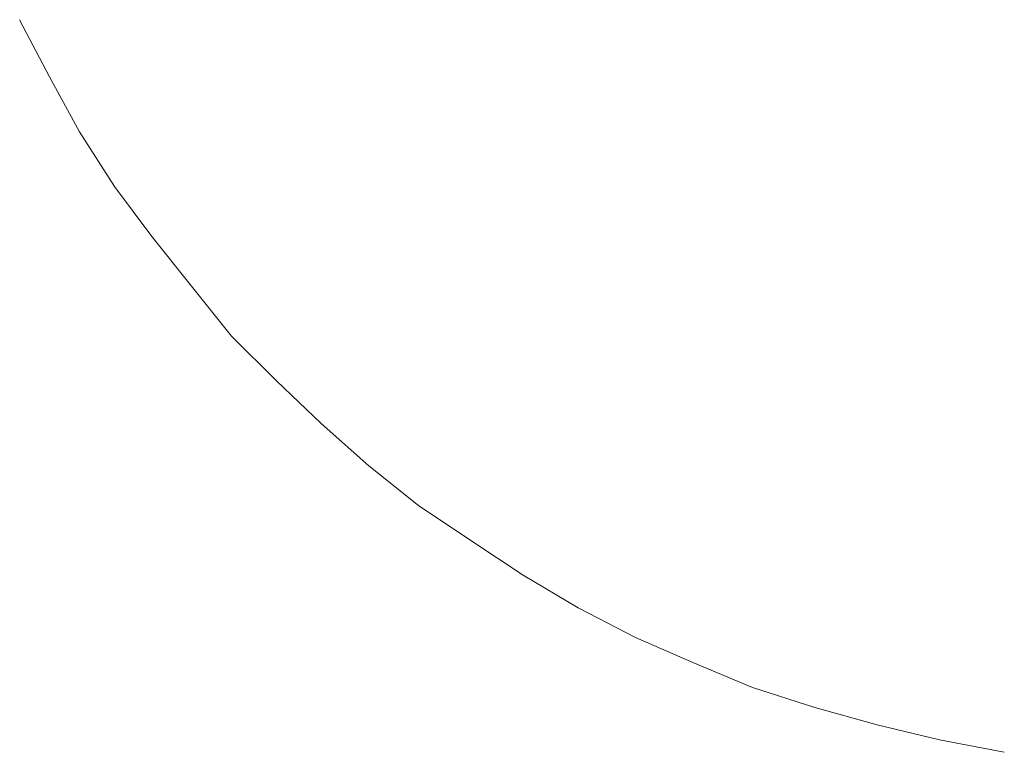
# Model space of a CAD drawing. Extents: x 256490 to 7565828, y -103950 to 5881792.
# Tile 30 of 101: x 268487 to 268500, y -72506 to -72496. Entities that reach past the tile are written whole.
import ezdxf

# ---------------------------------------------------------------- set-up
doc = ezdxf.new("R2010")
doc.units = 0
doc.header["$MEASUREMENT"] = 0
doc.layers.add('linii', color=7, linetype='Continuous', lineweight=15)

# ---------------------------------------------------------------- blocks, each defined once
blk = doc.blocks.new('GFGDGD')
at = {"color": 0, "linetype": 'ByBlock', "lineweight": -2}
for p, q in [((30935.187, -10480.27, 0), (30934.805, -10481.001, 0)), ((30935.187, -10480.27, 0), (30934.805, -10481.001, 0)), ((30935.187, -10480.27, 0), (30934.805, -10481.001, 0)), ((30935.187, -10480.27, 0), (30934.805, -10481.001, 0)), ((30935.187, -10480.27, 0), (30934.805, -10481.001, 0)), ((30935.187, -10480.27, 0), (30934.805, -10481.001, 0)), ((30935.187, -10480.27, 0), (30934.805, -10481.001, 0)), ((30935.187, -10480.27, 0), (30934.805, -10481.001, 0)), ((30935.187, -10480.27, 0), (30934.805, -10481.001, 0)), ((30935.187, -10480.27, 0), (30934.805, -10481.001, 0)), ((30935.187, -10480.27, 0), (30934.805, -10481.001, 0)), ((30935.187, -10480.27, 0), (30934.805, -10481.001, 0)), ((30935.187, -10480.27, 0), (30934.805, -10481.001, 0)), ((30935.187, -10480.27, 0), (30934.805, -10481.001, 0)), ((30935.187, -10480.27, 0), (30934.805, -10481.001, 0)), ((30935.187, -10480.27, 0), (30934.805, -10481.001, 0)), ((30935.187, -10480.27, 0), (30934.805, -10481.001, 0)), ((30935.187, -10480.27, 0), (30934.805, -10481.001, 0)), ((30935.187, -10480.27, 0), (30934.805, -10481.001, 0)), ((30935.187, -10480.27, 0), (30934.805, -10481.001, 0)), ((30935.187, -10480.27, 0), (30934.805, -10481.001, 0)), ((30935.187, -10480.27, 0), (30934.805, -10481.001, 0)), ((30935.187, -10480.27, 0), (30934.805, -10481.001, 0)), ((30935.187, -10480.27, 0), (30934.805, -10481.001, 0)), ((30934.805, -10481.001, 0), (30934.424, -10481.701, 0)), ((30934.805, -10481.001, 0), (30934.424, -10481.701, 0)), ((30934.805, -10481.001, 0), (30934.424, -10481.701, 0)), ((30934.805, -10481.001, 0), (30934.424, -10481.701, 0)), ((30934.805, -10481.001, 0), (30934.424, -10481.701, 0)), ((30934.805, -10481.001, 0), (30934.424, -10481.701, 0)), ((30934.805, -10481.001, 0), (30934.424, -10481.701, 0)), ((30934.805, -10481.001, 0), (30934.424, -10481.701, 0)), ((30934.805, -10481.001, 0), (30934.424, -10481.701, 0)), ((30934.805, -10481.001, 0), (30934.424, -10481.701, 0)), ((30934.805, -10481.001, 0), (30934.424, -10481.701, 0)), ((30934.805, -10481.001, 0), (30934.424, -10481.701, 0)), ((30934.805, -10481.001, 0), (30934.424, -10481.701, 0)), ((30934.805, -10481.001, 0), (30934.424, -10481.701, 0)), ((30934.805, -10481.001, 0), (30934.424, -10481.701, 0)), ((30934.805, -10481.001, 0), (30934.424, -10481.701, 0)), ((30934.805, -10481.001, 0), (30934.424, -10481.701, 0)), ((30934.805, -10481.001, 0), (30934.424, -10481.701, 0)), ((30934.805, -10481.001, 0), (30934.424, -10481.701, 0)), ((30934.805, -10481.001, 0), (30934.424, -10481.701, 0)), ((30934.805, -10481.001, 0), (30934.424, -10481.701, 0)), ((30934.805, -10481.001, 0), (30934.424, -10481.701, 0)), ((30934.805, -10481.001, 0), (30934.424, -10481.701, 0)), ((30934.805, -10481.001, 0), (30934.424, -10481.701, 0)), ((30934.424, -10481.701, 0), (30933.979, -10482.4, 0)), ((30934.424, -10481.701, 0), (30933.979, -10482.4, 0)), ((30934.424, -10481.701, 0), (30933.979, -10482.4, 0)), ((30934.424, -10481.701, 0), (30933.979, -10482.4, 0)), ((30934.424, -10481.701, 0), (30933.979, -10482.4, 0)), ((30934.424, -10481.701, 0), (30933.979, -10482.4, 0)), ((30934.424, -10481.701, 0), (30933.979, -10482.4, 0)), ((30934.424, -10481.701, 0), (30933.979, -10482.4, 0)), ((30934.424, -10481.701, 0), (30933.979, -10482.4, 0)), ((30934.424, -10481.701, 0), (30933.979, -10482.4, 0)), ((30934.424, -10481.701, 0), (30933.979, -10482.4, 0)), ((30934.424, -10481.701, 0), (30933.979, -10482.4, 0)), ((30934.424, -10481.701, 0), (30933.979, -10482.4, 0)), ((30934.424, -10481.701, 0), (30933.979, -10482.4, 0)), ((30934.424, -10481.701, 0), (30933.979, -10482.4, 0)), ((30934.424, -10481.701, 0), (30933.979, -10482.4, 0)), ((30934.424, -10481.701, 0), (30933.979, -10482.4, 0)), ((30934.424, -10481.701, 0), (30933.979, -10482.4, 0)), ((30934.424, -10481.701, 0), (30933.979, -10482.4, 0)), ((30934.424, -10481.701, 0), (30933.979, -10482.4, 0)), ((30934.424, -10481.701, 0), (30933.979, -10482.4, 0)), ((30934.424, -10481.701, 0), (30933.979, -10482.4, 0)), ((30934.424, -10481.701, 0), (30933.979, -10482.4, 0)), ((30934.424, -10481.701, 0), (30933.979, -10482.4, 0)), ((30933.979, -10482.4, 0), (30933.502, -10483.036, 0)), ((30933.979, -10482.4, 0), (30933.502, -10483.036, 0)), ((30933.979, -10482.4, 0), (30933.502, -10483.036, 0)), ((30933.979, -10482.4, 0), (30933.502, -10483.036, 0)), ((30933.979, -10482.4, 0), (30933.502, -10483.036, 0)), ((30933.979, -10482.4, 0), (30933.502, -10483.036, 0)), ((30933.979, -10482.4, 0), (30933.502, -10483.036, 0)), ((30933.979, -10482.4, 0), (30933.502, -10483.036, 0)), ((30933.979, -10482.4, 0), (30933.502, -10483.036, 0)), ((30933.979, -10482.4, 0), (30933.502, -10483.036, 0)), ((30933.979, -10482.4, 0), (30933.502, -10483.036, 0)), ((30933.979, -10482.4, 0), (30933.502, -10483.036, 0)), ((30933.979, -10482.4, 0), (30933.502, -10483.036, 0)), ((30933.979, -10482.4, 0), (30933.502, -10483.036, 0)), ((30933.979, -10482.4, 0), (30933.502, -10483.036, 0)), ((30933.979, -10482.4, 0), (30933.502, -10483.036, 0)), ((30933.979, -10482.4, 0), (30933.502, -10483.036, 0)), ((30933.979, -10482.4, 0), (30933.502, -10483.036, 0)), ((30933.979, -10482.4, 0), (30933.502, -10483.036, 0)), ((30933.979, -10482.4, 0), (30933.502, -10483.036, 0)), ((30933.979, -10482.4, 0), (30933.502, -10483.036, 0)), ((30933.979, -10482.4, 0), (30933.502, -10483.036, 0)), ((30933.979, -10482.4, 0), (30933.502, -10483.036, 0)), ((30933.979, -10482.4, 0), (30933.502, -10483.036, 0)), ((30933.502, -10483.036, 0), (30932.993, -10483.672, 0)), ((30933.502, -10483.036, 0), (30932.993, -10483.672, 0)), ((30933.502, -10483.036, 0), (30932.993, -10483.672, 0)), ((30933.502, -10483.036, 0), (30932.993, -10483.672, 0)), ((30933.502, -10483.036, 0), (30932.993, -10483.672, 0)), ((30933.502, -10483.036, 0), (30932.993, -10483.672, 0)), ((30933.502, -10483.036, 0), (30932.993, -10483.672, 0)), ((30933.502, -10483.036, 0), (30932.993, -10483.672, 0)), ((30933.502, -10483.036, 0), (30932.993, -10483.672, 0)), ((30933.502, -10483.036, 0), (30932.993, -10483.672, 0)), ((30933.502, -10483.036, 0), (30932.993, -10483.672, 0)), ((30933.502, -10483.036, 0), (30932.993, -10483.672, 0)), ((30933.502, -10483.036, 0), (30932.993, -10483.672, 0)), ((30933.502, -10483.036, 0), (30932.993, -10483.672, 0)), ((30933.502, -10483.036, 0), (30932.993, -10483.672, 0)), ((30933.502, -10483.036, 0), (30932.993, -10483.672, 0)), ((30933.502, -10483.036, 0), (30932.993, -10483.672, 0)), ((30933.502, -10483.036, 0), (30932.993, -10483.672, 0)), ((30933.502, -10483.036, 0), (30932.993, -10483.672, 0)), ((30933.502, -10483.036, 0), (30932.993, -10483.672, 0)), ((30933.502, -10483.036, 0), (30932.993, -10483.672, 0)), ((30933.502, -10483.036, 0), (30932.993, -10483.672, 0)), ((30933.502, -10483.036, 0), (30932.993, -10483.672, 0)), ((30933.502, -10483.036, 0), (30932.993, -10483.672, 0)), ((30932.993, -10483.672, 0), (30932.484, -10484.308, 0)), ((30932.993, -10483.672, 0), (30932.484, -10484.308, 0)), ((30932.993, -10483.672, 0), (30932.484, -10484.308, 0)), ((30932.993, -10483.672, 0), (30932.484, -10484.308, 0)), ((30932.993, -10483.672, 0), (30932.484, -10484.308, 0)), ((30932.993, -10483.672, 0), (30932.484, -10484.308, 0)), ((30932.993, -10483.672, 0), (30932.484, -10484.308, 0)), ((30932.993, -10483.672, 0), (30932.484, -10484.308, 0)), ((30932.993, -10483.672, 0), (30932.484, -10484.308, 0)), ((30932.993, -10483.672, 0), (30932.484, -10484.308, 0)), ((30932.993, -10483.672, 0), (30932.484, -10484.308, 0)), ((30932.993, -10483.672, 0), (30932.484, -10484.308, 0)), ((30932.993, -10483.672, 0), (30932.484, -10484.308, 0)), ((30932.993, -10483.672, 0), (30932.484, -10484.308, 0)), ((30932.993, -10483.672, 0), (30932.484, -10484.308, 0)), ((30932.993, -10483.672, 0), (30932.484, -10484.308, 0)), ((30932.993, -10483.672, 0), (30932.484, -10484.308, 0)), ((30932.993, -10483.672, 0), (30932.484, -10484.308, 0)), ((30932.993, -10483.672, 0), (30932.484, -10484.308, 0)), ((30932.993, -10483.672, 0), (30932.484, -10484.308, 0)), ((30932.993, -10483.672, 0), (30932.484, -10484.308, 0)), ((30932.993, -10483.672, 0), (30932.484, -10484.308, 0)), ((30932.993, -10483.672, 0), (30932.484, -10484.308, 0)), ((30932.993, -10483.672, 0), (30932.484, -10484.308, 0)), ((30932.484, -10484.308, 0), (30931.912, -10484.88, 0)), ((30932.484, -10484.308, 0), (30931.912, -10484.88, 0)), ((30932.484, -10484.308, 0), (30931.912, -10484.88, 0)), ((30932.484, -10484.308, 0), (30931.912, -10484.88, 0)), ((30932.484, -10484.308, 0), (30931.912, -10484.88, 0)), ((30932.484, -10484.308, 0), (30931.912, -10484.88, 0)), ((30932.484, -10484.308, 0), (30931.912, -10484.88, 0)), ((30932.484, -10484.308, 0), (30931.912, -10484.88, 0)), ((30932.484, -10484.308, 0), (30931.912, -10484.88, 0)), ((30932.484, -10484.308, 0), (30931.912, -10484.88, 0)), ((30932.484, -10484.308, 0), (30931.912, -10484.88, 0)), ((30932.484, -10484.308, 0), (30931.912, -10484.88, 0)), ((30932.484, -10484.308, 0), (30931.912, -10484.88, 0)), ((30932.484, -10484.308, 0), (30931.912, -10484.88, 0)), ((30932.484, -10484.308, 0), (30931.912, -10484.88, 0)), ((30932.484, -10484.308, 0), (30931.912, -10484.88, 0)), ((30932.484, -10484.308, 0), (30931.912, -10484.88, 0)), ((30932.484, -10484.308, 0), (30931.912, -10484.88, 0)), ((30932.484, -10484.308, 0), (30931.912, -10484.88, 0)), ((30932.484, -10484.308, 0), (30931.912, -10484.88, 0)), ((30932.484, -10484.308, 0), (30931.912, -10484.88, 0)), ((30932.484, -10484.308, 0), (30931.912, -10484.88, 0)), ((30932.484, -10484.308, 0), (30931.912, -10484.88, 0)), ((30932.484, -10484.308, 0), (30931.912, -10484.88, 0)), ((30931.912, -10484.88, 0), (30931.339, -10485.421, 0)), ((30931.912, -10484.88, 0), (30931.339, -10485.421, 0)), ((30931.912, -10484.88, 0), (30931.339, -10485.421, 0)), ((30931.912, -10484.88, 0), (30931.339, -10485.421, 0)), ((30931.912, -10484.88, 0), (30931.339, -10485.421, 0)), ((30931.912, -10484.88, 0), (30931.339, -10485.421, 0)), ((30931.912, -10484.88, 0), (30931.339, -10485.421, 0)), ((30931.912, -10484.88, 0), (30931.339, -10485.421, 0)), ((30931.912, -10484.88, 0), (30931.339, -10485.421, 0)), ((30931.912, -10484.88, 0), (30931.339, -10485.421, 0)), ((30931.912, -10484.88, 0), (30931.339, -10485.421, 0)), ((30931.912, -10484.88, 0), (30931.339, -10485.421, 0)), ((30931.912, -10484.88, 0), (30931.339, -10485.421, 0)), ((30931.912, -10484.88, 0), (30931.339, -10485.421, 0)), ((30931.912, -10484.88, 0), (30931.339, -10485.421, 0)), ((30931.912, -10484.88, 0), (30931.339, -10485.421, 0)), ((30931.912, -10484.88, 0), (30931.339, -10485.421, 0)), ((30931.912, -10484.88, 0), (30931.339, -10485.421, 0)), ((30931.912, -10484.88, 0), (30931.339, -10485.421, 0)), ((30931.912, -10484.88, 0), (30931.339, -10485.421, 0)), ((30931.912, -10484.88, 0), (30931.339, -10485.421, 0)), ((30931.912, -10484.88, 0), (30931.339, -10485.421, 0)), ((30931.912, -10484.88, 0), (30931.339, -10485.421, 0)), ((30931.912, -10484.88, 0), (30931.339, -10485.421, 0)), ((30931.339, -10485.421, 0), (30930.735, -10485.961, 0)), ((30931.339, -10485.421, 0), (30930.735, -10485.961, 0)), ((30931.339, -10485.421, 0), (30930.735, -10485.961, 0)), ((30931.339, -10485.421, 0), (30930.735, -10485.961, 0)), ((30931.339, -10485.421, 0), (30930.735, -10485.961, 0)), ((30931.339, -10485.421, 0), (30930.735, -10485.961, 0)), ((30931.339, -10485.421, 0), (30930.735, -10485.961, 0)), ((30931.339, -10485.421, 0), (30930.735, -10485.961, 0)), ((30931.339, -10485.421, 0), (30930.735, -10485.961, 0)), ((30931.339, -10485.421, 0), (30930.735, -10485.961, 0)), ((30931.339, -10485.421, 0), (30930.735, -10485.961, 0)), ((30931.339, -10485.421, 0), (30930.735, -10485.961, 0)), ((30931.339, -10485.421, 0), (30930.735, -10485.961, 0)), ((30931.339, -10485.421, 0), (30930.735, -10485.961, 0)), ((30931.339, -10485.421, 0), (30930.735, -10485.961, 0)), ((30931.339, -10485.421, 0), (30930.735, -10485.961, 0)), ((30931.339, -10485.421, 0), (30930.735, -10485.961, 0)), ((30931.339, -10485.421, 0), (30930.735, -10485.961, 0)), ((30931.339, -10485.421, 0), (30930.735, -10485.961, 0)), ((30931.339, -10485.421, 0), (30930.735, -10485.961, 0)), ((30931.339, -10485.421, 0), (30930.735, -10485.961, 0)), ((30931.339, -10485.421, 0), (30930.735, -10485.961, 0)), ((30931.339, -10485.421, 0), (30930.735, -10485.961, 0)), ((30931.339, -10485.421, 0), (30930.735, -10485.961, 0)), ((30930.735, -10485.961, 0), (30930.099, -10486.47, 0)), ((30930.735, -10485.961, 0), (30930.099, -10486.47, 0)), ((30930.735, -10485.961, 0), (30930.099, -10486.47, 0)), ((30930.735, -10485.961, 0), (30930.099, -10486.47, 0)), ((30930.735, -10485.961, 0), (30930.099, -10486.47, 0)), ((30930.735, -10485.961, 0), (30930.099, -10486.47, 0)), ((30930.735, -10485.961, 0), (30930.099, -10486.47, 0)), ((30930.735, -10485.961, 0), (30930.099, -10486.47, 0)), ((30930.735, -10485.961, 0), (30930.099, -10486.47, 0)), ((30930.735, -10485.961, 0), (30930.099, -10486.47, 0)), ((30930.735, -10485.961, 0), (30930.099, -10486.47, 0)), ((30930.735, -10485.961, 0), (30930.099, -10486.47, 0)), ((30930.735, -10485.961, 0), (30930.099, -10486.47, 0)), ((30930.735, -10485.961, 0), (30930.099, -10486.47, 0)), ((30930.735, -10485.961, 0), (30930.099, -10486.47, 0)), ((30930.735, -10485.961, 0), (30930.099, -10486.47, 0)), ((30930.735, -10485.961, 0), (30930.099, -10486.47, 0)), ((30930.735, -10485.961, 0), (30930.099, -10486.47, 0)), ((30930.735, -10485.961, 0), (30930.099, -10486.47, 0)), ((30930.735, -10485.961, 0), (30930.099, -10486.47, 0)), ((30930.735, -10485.961, 0), (30930.099, -10486.47, 0)), ((30930.735, -10485.961, 0), (30930.099, -10486.47, 0)), ((30930.735, -10485.961, 0), (30930.099, -10486.47, 0)), ((30930.735, -10485.961, 0), (30930.099, -10486.47, 0)), ((30930.099, -10486.47, 0), (30929.432, -10486.915, 0)), ((30930.099, -10486.47, 0), (30929.432, -10486.915, 0)), ((30930.099, -10486.47, 0), (30929.432, -10486.915, 0)), ((30930.099, -10486.47, 0), (30929.432, -10486.915, 0)), ((30930.099, -10486.47, 0), (30929.432, -10486.915, 0)), ((30930.099, -10486.47, 0), (30929.432, -10486.915, 0)), ((30930.099, -10486.47, 0), (30929.432, -10486.915, 0)), ((30930.099, -10486.47, 0), (30929.432, -10486.915, 0)), ((30930.099, -10486.47, 0), (30929.432, -10486.915, 0)), ((30930.099, -10486.47, 0), (30929.432, -10486.915, 0)), ((30930.099, -10486.47, 0), (30929.432, -10486.915, 0)), ((30930.099, -10486.47, 0), (30929.432, -10486.915, 0)), ((30930.099, -10486.47, 0), (30929.432, -10486.915, 0)), ((30930.099, -10486.47, 0), (30929.432, -10486.915, 0)), ((30930.099, -10486.47, 0), (30929.432, -10486.915, 0)), ((30930.099, -10486.47, 0), (30929.432, -10486.915, 0)), ((30930.099, -10486.47, 0), (30929.432, -10486.915, 0)), ((30930.099, -10486.47, 0), (30929.432, -10486.915, 0)), ((30930.099, -10486.47, 0), (30929.432, -10486.915, 0)), ((30930.099, -10486.47, 0), (30929.432, -10486.915, 0)), ((30930.099, -10486.47, 0), (30929.432, -10486.915, 0)), ((30930.099, -10486.47, 0), (30929.432, -10486.915, 0)), ((30930.099, -10486.47, 0), (30929.432, -10486.915, 0)), ((30930.099, -10486.47, 0), (30929.432, -10486.915, 0)), ((30929.432, -10486.915, 0), (30928.764, -10487.36, 0)), ((30929.432, -10486.915, 0), (30928.764, -10487.36, 0)), ((30929.432, -10486.915, 0), (30928.764, -10487.36, 0)), ((30929.432, -10486.915, 0), (30928.764, -10487.36, 0)), ((30929.432, -10486.915, 0), (30928.764, -10487.36, 0)), ((30929.432, -10486.915, 0), (30928.764, -10487.36, 0)), ((30929.432, -10486.915, 0), (30928.764, -10487.36, 0)), ((30929.432, -10486.915, 0), (30928.764, -10487.36, 0)), ((30929.432, -10486.915, 0), (30928.764, -10487.36, 0)), ((30929.432, -10486.915, 0), (30928.764, -10487.36, 0)), ((30929.432, -10486.915, 0), (30928.764, -10487.36, 0)), ((30929.432, -10486.915, 0), (30928.764, -10487.36, 0)), ((30929.432, -10486.915, 0), (30928.764, -10487.36, 0)), ((30929.432, -10486.915, 0), (30928.764, -10487.36, 0)), ((30929.432, -10486.915, 0), (30928.764, -10487.36, 0)), ((30929.432, -10486.915, 0), (30928.764, -10487.36, 0)), ((30929.432, -10486.915, 0), (30928.764, -10487.36, 0)), ((30929.432, -10486.915, 0), (30928.764, -10487.36, 0)), ((30929.432, -10486.915, 0), (30928.764, -10487.36, 0)), ((30929.432, -10486.915, 0), (30928.764, -10487.36, 0)), ((30929.432, -10486.915, 0), (30928.764, -10487.36, 0)), ((30929.432, -10486.915, 0), (30928.764, -10487.36, 0)), ((30929.432, -10486.915, 0), (30928.764, -10487.36, 0)), ((30929.432, -10486.915, 0), (30928.764, -10487.36, 0)), ((30928.764, -10487.36, 0), (30928.064, -10487.774, 0)), ((30928.764, -10487.36, 0), (30928.064, -10487.774, 0)), ((30928.764, -10487.36, 0), (30928.064, -10487.774, 0)), ((30928.764, -10487.36, 0), (30928.064, -10487.774, 0)), ((30928.764, -10487.36, 0), (30928.064, -10487.774, 0)), ((30928.764, -10487.36, 0), (30928.064, -10487.774, 0)), ((30928.764, -10487.36, 0), (30928.064, -10487.774, 0)), ((30928.764, -10487.36, 0), (30928.064, -10487.774, 0)), ((30928.764, -10487.36, 0), (30928.064, -10487.774, 0)), ((30928.764, -10487.36, 0), (30928.064, -10487.774, 0)), ((30928.764, -10487.36, 0), (30928.064, -10487.774, 0)), ((30928.764, -10487.36, 0), (30928.064, -10487.774, 0)), ((30928.764, -10487.36, 0), (30928.064, -10487.774, 0)), ((30928.764, -10487.36, 0), (30928.064, -10487.774, 0)), ((30928.764, -10487.36, 0), (30928.064, -10487.774, 0)), ((30928.764, -10487.36, 0), (30928.064, -10487.774, 0)), ((30928.764, -10487.36, 0), (30928.064, -10487.774, 0)), ((30928.764, -10487.36, 0), (30928.064, -10487.774, 0)), ((30928.764, -10487.36, 0), (30928.064, -10487.774, 0)), ((30928.764, -10487.36, 0), (30928.064, -10487.774, 0)), ((30928.764, -10487.36, 0), (30928.064, -10487.774, 0)), ((30928.764, -10487.36, 0), (30928.064, -10487.774, 0)), ((30928.764, -10487.36, 0), (30928.064, -10487.774, 0)), ((30928.764, -10487.36, 0), (30928.064, -10487.774, 0)), ((30928.064, -10487.774, 0), (30927.333, -10488.155, 0)), ((30928.064, -10487.774, 0), (30927.333, -10488.155, 0)), ((30928.064, -10487.774, 0), (30927.333, -10488.155, 0)), ((30928.064, -10487.774, 0), (30927.333, -10488.155, 0)), ((30928.064, -10487.774, 0), (30927.333, -10488.155, 0)), ((30928.064, -10487.774, 0), (30927.333, -10488.155, 0)), ((30928.064, -10487.774, 0), (30927.333, -10488.155, 0)), ((30928.064, -10487.774, 0), (30927.333, -10488.155, 0)), ((30928.064, -10487.774, 0), (30927.333, -10488.155, 0)), ((30928.064, -10487.774, 0), (30927.333, -10488.155, 0)), ((30928.064, -10487.774, 0), (30927.333, -10488.155, 0)), ((30928.064, -10487.774, 0), (30927.333, -10488.155, 0)), ((30928.064, -10487.774, 0), (30927.333, -10488.155, 0)), ((30928.064, -10487.774, 0), (30927.333, -10488.155, 0)), ((30928.064, -10487.774, 0), (30927.333, -10488.155, 0)), ((30928.064, -10487.774, 0), (30927.333, -10488.155, 0)), ((30928.064, -10487.774, 0), (30927.333, -10488.155, 0)), ((30928.064, -10487.774, 0), (30927.333, -10488.155, 0)), ((30928.064, -10487.774, 0), (30927.333, -10488.155, 0)), ((30928.064, -10487.774, 0), (30927.333, -10488.155, 0)), ((30928.064, -10487.774, 0), (30927.333, -10488.155, 0)), ((30928.064, -10487.774, 0), (30927.333, -10488.155, 0)), ((30928.064, -10487.774, 0), (30927.333, -10488.155, 0)), ((30928.064, -10487.774, 0), (30927.333, -10488.155, 0)), ((30927.333, -10488.155, 0), (30926.602, -10488.473, 0)), ((30927.333, -10488.155, 0), (30926.602, -10488.473, 0)), ((30927.333, -10488.155, 0), (30926.602, -10488.473, 0)), ((30927.333, -10488.155, 0), (30926.602, -10488.473, 0)), ((30927.333, -10488.155, 0), (30926.602, -10488.473, 0)), ((30927.333, -10488.155, 0), (30926.602, -10488.473, 0)), ((30927.333, -10488.155, 0), (30926.602, -10488.473, 0)), ((30927.333, -10488.155, 0), (30926.602, -10488.473, 0)), ((30927.333, -10488.155, 0), (30926.602, -10488.473, 0)), ((30927.333, -10488.155, 0), (30926.602, -10488.473, 0)), ((30927.333, -10488.155, 0), (30926.602, -10488.473, 0)), ((30927.333, -10488.155, 0), (30926.602, -10488.473, 0)), ((30927.333, -10488.155, 0), (30926.602, -10488.473, 0)), ((30927.333, -10488.155, 0), (30926.602, -10488.473, 0)), ((30927.333, -10488.155, 0), (30926.602, -10488.473, 0)), ((30927.333, -10488.155, 0), (30926.602, -10488.473, 0)), ((30927.333, -10488.155, 0), (30926.602, -10488.473, 0)), ((30927.333, -10488.155, 0), (30926.602, -10488.473, 0)), ((30927.333, -10488.155, 0), (30926.602, -10488.473, 0)), ((30927.333, -10488.155, 0), (30926.602, -10488.473, 0)), ((30927.333, -10488.155, 0), (30926.602, -10488.473, 0)), ((30927.333, -10488.155, 0), (30926.602, -10488.473, 0)), ((30927.333, -10488.155, 0), (30926.602, -10488.473, 0)), ((30927.333, -10488.155, 0), (30926.602, -10488.473, 0)), ((30926.602, -10488.473, 0), (30925.839, -10488.791, 0)), ((30926.602, -10488.473, 0), (30925.839, -10488.791, 0)), ((30926.602, -10488.473, 0), (30925.839, -10488.791, 0)), ((30926.602, -10488.473, 0), (30925.839, -10488.791, 0)), ((30926.602, -10488.473, 0), (30925.839, -10488.791, 0)), ((30926.602, -10488.473, 0), (30925.839, -10488.791, 0)), ((30926.602, -10488.473, 0), (30925.839, -10488.791, 0)), ((30926.602, -10488.473, 0), (30925.839, -10488.791, 0)), ((30926.602, -10488.473, 0), (30925.839, -10488.791, 0)), ((30926.602, -10488.473, 0), (30925.839, -10488.791, 0)), ((30926.602, -10488.473, 0), (30925.839, -10488.791, 0)), ((30926.602, -10488.473, 0), (30925.839, -10488.791, 0)), ((30926.602, -10488.473, 0), (30925.839, -10488.791, 0)), ((30926.602, -10488.473, 0), (30925.839, -10488.791, 0)), ((30926.602, -10488.473, 0), (30925.839, -10488.791, 0)), ((30926.602, -10488.473, 0), (30925.839, -10488.791, 0)), ((30926.602, -10488.473, 0), (30925.839, -10488.791, 0)), ((30926.602, -10488.473, 0), (30925.839, -10488.791, 0)), ((30926.602, -10488.473, 0), (30925.839, -10488.791, 0)), ((30926.602, -10488.473, 0), (30925.839, -10488.791, 0)), ((30926.602, -10488.473, 0), (30925.839, -10488.791, 0)), ((30926.602, -10488.473, 0), (30925.839, -10488.791, 0)), ((30926.602, -10488.473, 0), (30925.839, -10488.791, 0)), ((30926.602, -10488.473, 0), (30925.839, -10488.791, 0)), ((30925.839, -10488.791, 0), (30925.044, -10489.045, 0)), ((30925.839, -10488.791, 0), (30925.044, -10489.045, 0)), ((30925.839, -10488.791, 0), (30925.044, -10489.045, 0)), ((30925.839, -10488.791, 0), (30925.044, -10489.045, 0)), ((30925.839, -10488.791, 0), (30925.044, -10489.045, 0)), ((30925.839, -10488.791, 0), (30925.044, -10489.045, 0)), ((30925.839, -10488.791, 0), (30925.044, -10489.045, 0)), ((30925.839, -10488.791, 0), (30925.044, -10489.045, 0)), ((30925.839, -10488.791, 0), (30925.044, -10489.045, 0)), ((30925.839, -10488.791, 0), (30925.044, -10489.045, 0)), ((30925.839, -10488.791, 0), (30925.044, -10489.045, 0)), ((30925.839, -10488.791, 0), (30925.044, -10489.045, 0)), ((30925.839, -10488.791, 0), (30925.044, -10489.045, 0)), ((30925.839, -10488.791, 0), (30925.044, -10489.045, 0)), ((30925.839, -10488.791, 0), (30925.044, -10489.045, 0)), ((30925.839, -10488.791, 0), (30925.044, -10489.045, 0)), ((30925.839, -10488.791, 0), (30925.044, -10489.045, 0)), ((30925.839, -10488.791, 0), (30925.044, -10489.045, 0)), ((30925.839, -10488.791, 0), (30925.044, -10489.045, 0)), ((30925.839, -10488.791, 0), (30925.044, -10489.045, 0)), ((30925.839, -10488.791, 0), (30925.044, -10489.045, 0)), ((30925.839, -10488.791, 0), (30925.044, -10489.045, 0)), ((30925.839, -10488.791, 0), (30925.044, -10489.045, 0)), ((30925.839, -10488.791, 0), (30925.044, -10489.045, 0)), ((30925.044, -10489.045, 0), (30924.249, -10489.268, 0)), ((30925.044, -10489.045, 0), (30924.249, -10489.268, 0)), ((30925.044, -10489.045, 0), (30924.249, -10489.268, 0)), ((30925.044, -10489.045, 0), (30924.249, -10489.268, 0)), ((30925.044, -10489.045, 0), (30924.249, -10489.268, 0)), ((30925.044, -10489.045, 0), (30924.249, -10489.268, 0)), ((30925.044, -10489.045, 0), (30924.249, -10489.268, 0)), ((30925.044, -10489.045, 0), (30924.249, -10489.268, 0)), ((30925.044, -10489.045, 0), (30924.249, -10489.268, 0)), ((30925.044, -10489.045, 0), (30924.249, -10489.268, 0)), ((30925.044, -10489.045, 0), (30924.249, -10489.268, 0)), ((30925.044, -10489.045, 0), (30924.249, -10489.268, 0)), ((30925.044, -10489.045, 0), (30924.249, -10489.268, 0)), ((30925.044, -10489.045, 0), (30924.249, -10489.268, 0)), ((30925.044, -10489.045, 0), (30924.249, -10489.268, 0)), ((30925.044, -10489.045, 0), (30924.249, -10489.268, 0)), ((30925.044, -10489.045, 0), (30924.249, -10489.268, 0)), ((30925.044, -10489.045, 0), (30924.249, -10489.268, 0)), ((30925.044, -10489.045, 0), (30924.249, -10489.268, 0)), ((30925.044, -10489.045, 0), (30924.249, -10489.268, 0)), ((30925.044, -10489.045, 0), (30924.249, -10489.268, 0)), ((30925.044, -10489.045, 0), (30924.249, -10489.268, 0)), ((30925.044, -10489.045, 0), (30924.249, -10489.268, 0)), ((30925.044, -10489.045, 0), (30924.249, -10489.268, 0)), ((30924.249, -10489.268, 0), (30923.454, -10489.459, 0)), ((30924.249, -10489.268, 0), (30923.454, -10489.459, 0)), ((30924.249, -10489.268, 0), (30923.454, -10489.459, 0)), ((30924.249, -10489.268, 0), (30923.454, -10489.459, 0)), ((30924.249, -10489.268, 0), (30923.454, -10489.459, 0)), ((30924.249, -10489.268, 0), (30923.454, -10489.459, 0)), ((30924.249, -10489.268, 0), (30923.454, -10489.459, 0)), ((30924.249, -10489.268, 0), (30923.454, -10489.459, 0)), ((30924.249, -10489.268, 0), (30923.454, -10489.459, 0)), ((30924.249, -10489.268, 0), (30923.454, -10489.459, 0)), ((30924.249, -10489.268, 0), (30923.454, -10489.459, 0)), ((30924.249, -10489.268, 0), (30923.454, -10489.459, 0)), ((30924.249, -10489.268, 0), (30923.454, -10489.459, 0)), ((30924.249, -10489.268, 0), (30923.454, -10489.459, 0)), ((30924.249, -10489.268, 0), (30923.454, -10489.459, 0)), ((30924.249, -10489.268, 0), (30923.454, -10489.459, 0)), ((30924.249, -10489.268, 0), (30923.454, -10489.459, 0)), ((30924.249, -10489.268, 0), (30923.454, -10489.459, 0)), ((30924.249, -10489.268, 0), (30923.454, -10489.459, 0)), ((30924.249, -10489.268, 0), (30923.454, -10489.459, 0)), ((30924.249, -10489.268, 0), (30923.454, -10489.459, 0)), ((30924.249, -10489.268, 0), (30923.454, -10489.459, 0)), ((30924.249, -10489.268, 0), (30923.454, -10489.459, 0)), ((30924.249, -10489.268, 0), (30923.454, -10489.459, 0)), ((30923.454, -10489.459, 0), (30922.627, -10489.618, 0)), ((30923.454, -10489.459, 0), (30922.627, -10489.618, 0)), ((30923.454, -10489.459, 0), (30922.627, -10489.618, 0)), ((30923.454, -10489.459, 0), (30922.627, -10489.618, 0)), ((30923.454, -10489.459, 0), (30922.627, -10489.618, 0)), ((30923.454, -10489.459, 0), (30922.627, -10489.618, 0)), ((30923.454, -10489.459, 0), (30922.627, -10489.618, 0)), ((30923.454, -10489.459, 0), (30922.627, -10489.618, 0)), ((30923.454, -10489.459, 0), (30922.627, -10489.618, 0)), ((30923.454, -10489.459, 0), (30922.627, -10489.618, 0)), ((30923.454, -10489.459, 0), (30922.627, -10489.618, 0)), ((30923.454, -10489.459, 0), (30922.627, -10489.618, 0)), ((30923.454, -10489.459, 0), (30922.627, -10489.618, 0)), ((30923.454, -10489.459, 0), (30922.627, -10489.618, 0)), ((30923.454, -10489.459, 0), (30922.627, -10489.618, 0)), ((30923.454, -10489.459, 0), (30922.627, -10489.618, 0)), ((30923.454, -10489.459, 0), (30922.627, -10489.618, 0)), ((30923.454, -10489.459, 0), (30922.627, -10489.618, 0)), ((30923.454, -10489.459, 0), (30922.627, -10489.618, 0)), ((30923.454, -10489.459, 0), (30922.627, -10489.618, 0)), ((30923.454, -10489.459, 0), (30922.627, -10489.618, 0)), ((30923.454, -10489.459, 0), (30922.627, -10489.618, 0)), ((30923.454, -10489.459, 0), (30922.627, -10489.618, 0)), ((30923.454, -10489.459, 0), (30922.627, -10489.618, 0))]:
    blk.add_line(p, q, dxfattribs=at)

msp = doc.modelspace()

# ---------------------------------------------------------------- block references
at = {"layer": 'linii', "xscale": -1}
msp.add_blockref('GFGDGD', (299422.182, -62016.045, 0), dxfattribs=at)

doc.saveas('drawing.dxf')
